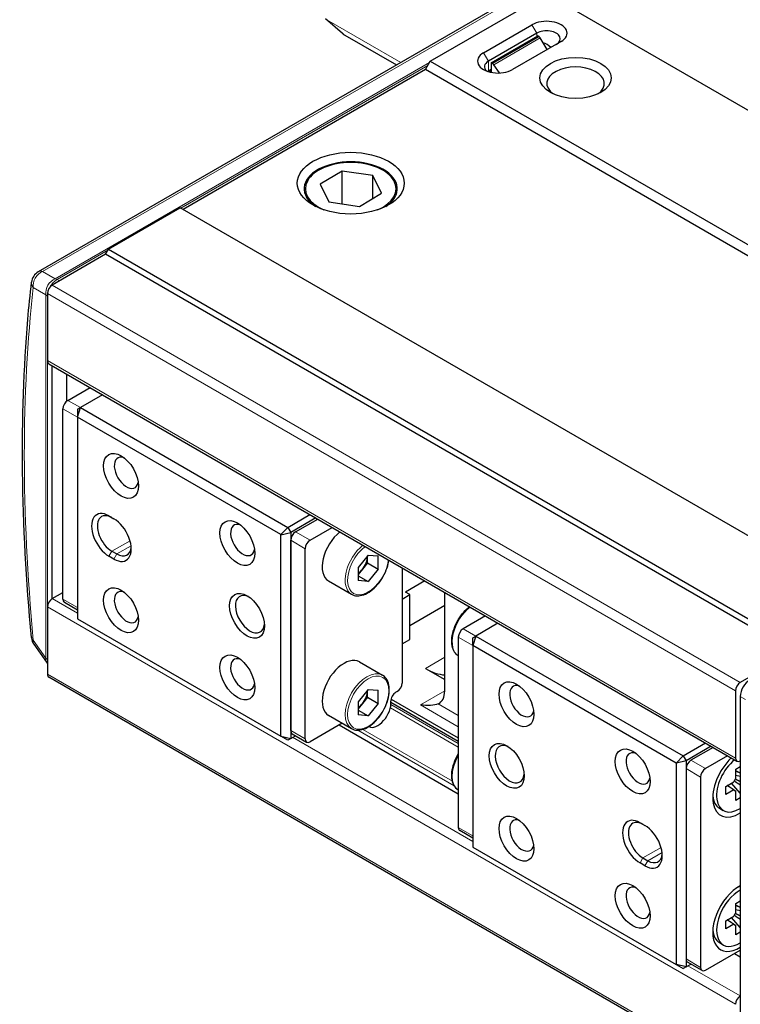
# Model space of a CAD drawing. Header units: millimetres. Extents: x 0 to 7391, y -1386 to 1500.
# Tile 11 of 127: x 1679 to 1732, y 425 to 497. Entities that reach past the tile are written whole.
import ezdxf

# ---------------------------------------------------------------- set-up
doc = ezdxf.new("R2010")
doc.units = ezdxf.units.MM
doc.header["$LTSCALE"] = 0.5
doc.layers.add('可見 (ISO)', color=7, linetype='Continuous', lineweight=25)
doc.layers.add('窄部可見 (ISO)', color=7, linetype='Continuous', lineweight=18)

msp = doc.modelspace()

# ---------------------------------------------------------------- linework, layer by layer
at = {"layer": '可見 (ISO)'}
for p, q in [((1750.029, 518.298), (1680.464, 478.135)), ((1709.063, 493.502), (1717.548, 498.401)), ((1767.753, 469.415), (1717.548, 498.401)), ((1702.665, 495.516), (1701.423, 496.599)), ((1712.952, 494.114), (1716.487, 496.155)), ((1716.841, 495.543), (1713.305, 493.502)), ((1702.822, 495.404), (1706.599, 493.224)), ((1713.514, 493.377), (1716.916, 495.341)), ((1718.609, 494.931), (1715.073, 492.889)), ((1717.002, 495.288), (1716.916, 495.341)), ((1717.607, 494.352), (1717.09, 495.195)), ((1708.709, 492.889), (1709.063, 493.502)), ((1709.063, 493.502), (1759.267, 464.516)), ((1713.606, 493.327), (1713.514, 493.377)), ((1713.514, 493.377), (1713.514, 492.724)), ((1708.709, 492.889), (1691.032, 482.683)), ((1758.914, 463.904), (1708.709, 492.889)), ((1713.514, 492.887), (1713.305, 492.767)), ((1713.514, 492.724), (1713.362, 492.799)), ((1714.106, 492.637), (1713.701, 493.238)), ((1702.632, 485.476), (1701.025, 484.519)), ((1704.872, 485.151), (1702.632, 485.476)), ((1702.632, 483.095), (1702.632, 485.476)), ((1705.504, 483.869), (1704.872, 485.151)), ((1704.872, 483.492), (1704.872, 485.151)), ((1701.025, 484.519), (1701.657, 483.236)), ((1703.897, 482.911), (1705.504, 483.869)), ((1685.587, 479.785), (1690.819, 482.806)), ((1741.024, 453.82), (1690.819, 482.806)), ((1701.657, 483.236), (1703.897, 482.911)), ((1685.375, 479.417), (1685.587, 479.785)), ((1685.587, 479.785), (1735.791, 450.799)), ((1685.375, 479.417), (1681.486, 477.172)), ((1735.579, 450.432), (1685.375, 479.417)), ((1681.132, 476.559), (1681.132, 471.66)), ((1681.236, 471.432), (1731.44, 442.446)), ((1681.486, 454.31), (1681.486, 471.287)), ((1682.546, 468.713), (1682.546, 470.675)), ((1682.617, 468.762), (1684.238, 469.698)), ((1685.157, 469.167), (1683.536, 468.231)), ((1683.324, 468.109), (1683.536, 468.231)), ((1683.329, 467.534), (1683.536, 468.231)), ((1683.536, 468.231), (1698.668, 459.495)), ((1682.263, 454.269), (1682.263, 468.15)), ((1683.324, 468.109), (1683.324, 467.531)), ((1683.329, 467.534), (1683.324, 467.531)), ((1683.324, 467.531), (1683.324, 452.846)), ((1698.168, 458.967), (1683.329, 467.534)), ((1685.622, 460.332), (1685.975, 460.128)), ((1698.668, 459.495), (1700.289, 460.431)), ((1700.714, 460.186), (1698.88, 459.127)), ((1699.234, 459.168), (1700.855, 460.104)), ((1698.168, 458.967), (1698.668, 459.495)), ((1698.173, 458.958), (1698.168, 458.967)), ((1698.173, 458.958), (1698.88, 459.127)), ((1698.173, 444.273), (1698.173, 458.958)), ((1698.668, 459.495), (1698.88, 459.127)), ((1698.88, 459.127), (1698.88, 444.104)), ((1700.294, 458.556), (1701.916, 459.492)), ((1698.88, 444.675), (1698.88, 458.556)), ((1685.834, 457.76), (1686.188, 457.556)), ((1699.941, 444.063), (1699.941, 457.943)), ((1704.537, 457.479), (1703.814, 456.579)), ((1704.537, 457.479), (1705.26, 457.414)), ((1685.975, 457.188), (1685.622, 457.392)), ((1704.482, 456.899), (1704.121, 456.449)), ((1704.482, 457.381), (1704.482, 457.41)), ((1704.482, 456.899), (1704.482, 457.381)), ((1704.482, 456.899), (1705.26, 456.45)), ((1705.26, 456.45), (1705.26, 457.414)), ((1703.814, 456.579), (1703.814, 455.615)), ((1704.121, 456.449), (1703.814, 456.068)), ((1705.26, 456.45), (1704.537, 455.551)), ((1707.012, 456.55), (1707.012, 448.145)), ((1701.644, 455.587), (1703.324, 454.617)), ((1703.814, 455.968), (1704.537, 455.551)), ((1704.537, 455.551), (1703.814, 455.615)), ((1708.669, 455.593), (1707.259, 454.78)), ((1681.486, 454.31), (1682.263, 454.759)), ((1707.012, 454.269), (1707.578, 454.596)), ((1707.578, 454.596), (1707.259, 454.78)), ((1707.578, 451.33), (1707.578, 454.596)), ((1710.123, 447.574), (1710.123, 454.753)), ((1682.367, 454.04), (1683.324, 453.488)), ((1681.132, 453.698), (1681.132, 448.799)), ((1707.578, 452.35), (1710.123, 453.82)), ((1683.324, 452.846), (1683.329, 452.837)), ((1683.329, 452.837), (1698.168, 444.27)), ((1713.089, 453.041), (1711.467, 452.105)), ((1714.008, 452.511), (1712.386, 451.574)), ((1707.012, 451.003), (1707.578, 451.33)), ((1711.114, 451.493), (1711.114, 437.612)), ((1712.174, 451.452), (1712.386, 451.574)), ((1712.174, 450.875), (1712.174, 451.452)), ((1712.386, 451.574), (1712.179, 450.878)), ((1712.386, 451.574), (1727.519, 442.838)), ((1680.146, 450.976), (1681.065, 449.669)), ((1712.179, 450.878), (1712.174, 450.875)), ((1712.174, 450.875), (1712.174, 436.189)), ((1727.019, 442.31), (1712.179, 450.878)), ((1735.579, 450.432), (1731.69, 448.186)), ((1703.894, 449.686), (1705.574, 448.716)), ((1708.709, 449.207), (1710.123, 448.39)), ((1731.44, 419.584), (1681.236, 448.57)), ((1704.537, 447.681), (1703.814, 446.781)), ((1704.482, 447.583), (1704.482, 447.612)), ((1704.482, 447.101), (1704.482, 447.583)), ((1704.537, 447.681), (1705.26, 447.616)), ((1705.26, 446.652), (1705.26, 447.616)), ((1706.658, 447.533), (1706.545, 447.467)), ((1731.337, 447.574), (1731.337, 442.675)), ((1703.814, 446.781), (1703.814, 445.817)), ((1704.482, 447.101), (1704.121, 446.651)), ((1704.482, 447.101), (1705.26, 446.652)), ((1706.198, 446.743), (1711.114, 443.905)), ((1706.205, 446.978), (1711.114, 444.144)), ((1731.69, 447.167), (1731.69, 420.628)), ((1704.121, 446.651), (1703.814, 446.27)), ((1703.814, 446.17), (1704.537, 445.753)), ((1705.26, 446.652), (1704.537, 445.753)), ((1701.644, 445.789), (1703.324, 444.819)), ((1704.537, 445.753), (1703.814, 445.817)), ((1702.641, 445.213), (1700.294, 443.859)), ((1702.416, 445.084), (1711.114, 440.062)), ((1698.168, 444.27), (1698.173, 444.273)), ((1698.668, 443.981), (1698.168, 444.27)), ((1698.173, 444.273), (1698.88, 444.104)), ((1698.88, 444.104), (1698.668, 443.981)), ((1698.88, 444.104), (1699.229, 444.305)), ((1698.984, 444.447), (1700.044, 443.834)), ((1727.519, 442.838), (1729.14, 443.774)), ((1729.564, 443.529), (1727.731, 442.471)), ((1729.706, 443.447), (1728.084, 442.511)), ((1727.519, 442.838), (1727.019, 442.31)), ((1727.731, 442.471), (1727.024, 442.301)), ((1727.519, 442.838), (1727.731, 442.471)), ((1727.731, 442.471), (1727.731, 427.447)), ((1730.766, 442.835), (1729.145, 441.899)), ((1727.024, 442.301), (1727.019, 442.31)), ((1727.024, 427.616), (1727.024, 442.301)), ((1727.731, 441.899), (1727.731, 428.019)), ((1731.358, 441.87), (1731.69, 442.062)), ((1731.358, 441.19), (1731.358, 441.87)), ((1728.791, 441.287), (1728.791, 427.406)), ((1730.63, 440.609), (1731.219, 440.949)), ((1731.69, 441.325), (1731.358, 441.39)), ((1730.63, 440.005), (1730.63, 440.609)), ((1731.219, 440.345), (1730.63, 440.005)), ((1731.69, 440.107), (1731.046, 440.849)), ((1731.358, 439.584), (1731.358, 440.264)), ((1731.69, 439.776), (1731.358, 439.584)), ((1730.162, 439.007), (1730.445, 438.843)), ((1712.174, 436.831), (1711.217, 437.383)), ((1724.372, 437.959), (1724.725, 437.755)), ((1712.174, 436.189), (1712.179, 436.181)), ((1712.179, 436.181), (1727.019, 427.613)), ((1724.584, 435.387), (1724.938, 435.183)), ((1724.725, 434.816), (1724.372, 435.02)), ((1731.358, 432.072), (1731.69, 432.264)), ((1731.358, 431.392), (1731.358, 432.072)), ((1730.63, 430.811), (1731.219, 431.151)), ((1731.69, 430.309), (1731.046, 431.051)), ((1731.69, 431.527), (1731.358, 431.592)), ((1730.63, 430.207), (1730.63, 430.811)), ((1731.219, 430.547), (1730.63, 430.207)), ((1731.358, 429.786), (1731.358, 430.466)), ((1731.69, 429.978), (1731.358, 429.786)), ((1730.162, 429.209), (1730.445, 429.045)), ((1729.145, 427.202), (1731.69, 428.672)), ((1731.266, 428.427), (1731.69, 428.182)), ((1727.019, 427.613), (1727.024, 427.616)), ((1727.019, 427.613), (1727.519, 427.325)), ((1727.731, 427.447), (1727.024, 427.616)), ((1727.731, 427.447), (1727.519, 427.325)), ((1727.731, 427.447), (1728.079, 427.648)), ((1728.895, 427.177), (1727.834, 427.79))]:
    msp.add_line(p, q, dxfattribs=at)
for centre, start, end in [((1703.322, 496.27), 228.92937, 240), ((1680.964, 477.269), 120, 173.50914), ((1680.964, 451.551), 185.29527, 215.10391), ((1681.883, 450.244), 215.10391, 221.36258)]:
    msp.add_arc(centre, 1, start, end, dxfattribs=at)
for centre, major_axis, ratio, start_param, end_param in [((1717.548, 495.543), (1.5, 0), 0.57735, 5.497787, 8.63938), ((1717.548, 495.135), (1, 0), 0.57735, 5.497787, 8.63938), ((1717.002, 495.124), (0.095, -0.176), 0.556849, 1.672012, 2.373086), ((1717.548, 493.583), (0.707, -1.225), 0.57735, 2.037562, 2.601046), ((1714.013, 493.502), (-1.5, 0), 0.57735, 5.497787, 8.63938), ((1714.013, 493.093), (-1, 0), 0.57735, 5.497787, 6.842175), ((1714.013, 491.542), (0.707, -1.225), 0.57735, 3.141593, 3.185773), ((1713.606, 493.163), (-0.105, 0.17), 0.597148, 4.778677, 5.479751), ((1719.669, 491.869), (2.1, 0), 0.57735, 5.610706, 10.097257), ((1703.265, 484.194), (3.4, 0), 0.57735, 5.568852, 10.139111), ((1703.265, 484.194), (3.307, 0), 0.57735, 5.344791, 10.363172), ((1681.486, 476.764), (0.25, 0.433), 0.57735, 0.785398, 2.356194), ((1681.486, 471.865), (-0.25, -0.433), 0.57735, 5.497787, 6.283185), ((1682.617, 468.354), (0.25, 0.433), 0.57735, 0.785398, 2.356194), ((1686.895, 463.475), (-0.625, 1.083), 0.57735, 5.698972, 10.008991), ((1685.622, 458.862), (-0.9, 1.559), 0.57735, 5.497787, 8.63938), ((1685.834, 458.984), (-0.75, 1.299), 0.57735, 5.497787, 8.63938), ((1685.975, 458.658), (0.9, -1.559), 0.57735, 5.497787, 8.63938), ((1695.38, 458.576), (-0.625, 1.083), 0.57735, 5.698972, 10.008991), ((1699.234, 458.76), (0.25, 0.433), 0.57735, 0.785398, 2.356194), ((1702.769, 457.535), (-1.125, -1.949), 0.57735, 4.113831, 6.283185), ((1700.294, 458.148), (-0.25, -0.433), 0.57735, 3.926991, 5.497787), ((1686.188, 458.78), (0.75, -1.299), 0.57735, 5.497787, 6.973002), ((1703.759, 456.964), (0.511, 0.886), 0.57735, 4.45059, 5.497787), ((1703.759, 456.964), (0.511, 0.886), 0.57735, 5.497787, 5.53259), ((1703.759, 456.964), (0.511, 0.886), 0.57735, 4.002858, 4.45059), ((1686.895, 453.677), (-0.625, 1.083), 0.57735, 5.698972, 10.008991), ((1695.91, 453.167), (-0.75, 1.299), 0.57735, 5.593368, 10.114595), ((1681.486, 453.902), (0.25, 0.433), 0.57735, 0.785398, 2.356194), ((1682.617, 454.473), (-0.25, -0.433), 0.57735, 5.497787, 6.283185), ((1713.659, 452.473), (1.25, -2.165), 0.57735, 3.809564, 3.827529), ((1711.467, 451.697), (0.25, 0.433), 0.57735, 0.785398, 2.356194), ((1695.38, 448.778), (-0.625, 1.083), 0.57735, 5.698972, 10.008991), ((1702.769, 447.737), (1.125, 1.949), 0.57735, 0, 3.141593), ((1708.709, 453.289), (2.5, -4.33), 0.57735, 5.497787, 5.909304), ((1681.486, 449.003), (-0.25, -0.433), 0.57735, 5.497787, 6.283185), ((1706.658, 447.941), (0.25, 0.433), 0.57735, 3.926991, 5.497787), ((1731.69, 447.778), (-0.25, -0.433), 0.57735, 3.926991, 5.497787), ((1732.398, 447.573), (0.5, 0.866), 0.578934, 0.786768, 2.354825), ((1703.759, 447.166), (0.511, 0.886), 0.57735, 4.450589, 5.497787), ((1703.759, 447.166), (0.511, 0.886), 0.57735, 5.497787, 5.53259), ((1706.545, 447.059), (0.25, 0.433), 0.57735, 0.785398, 2.464514), ((1708.709, 448.39), (1, -1.732), 0.57735, 6.220521, 7.068583), ((1715.745, 446.818), (-0.625, 1.083), 0.57735, 5.698972, 10.008991), ((1705.244, 446.145), (-0.675, -1.169), 0.57735, 0.021028, 2.464514), ((1703.759, 447.166), (0.511, 0.886), 0.57735, 4.002858, 4.450589), ((1699.234, 444.88), (-0.25, -0.433), 0.57735, 5.497787, 6.283185), ((1700.294, 444.267), (-0.25, -0.433), 0.57735, 5.497787, 7.068583), ((1714.861, 442.226), (-0.75, 1.299), 0.57735, 5.593368, 10.114595), ((1724.231, 441.919), (-0.625, 1.083), 0.57735, 5.698972, 10.008991), ((1728.084, 442.103), (0.25, 0.433), 0.57735, 0.785398, 2.356194), ((1731.62, 440.878), (-1.375, -2.382), 0.57735, 4.23326, 7.104815), ((1731.62, 440.878), (-1.175, -2.035), 0.57735, 4.142575, 7.110986), ((1731.69, 442.879), (-0.25, -0.433), 0.57735, 5.497787, 7.068583), ((1729.145, 441.491), (-0.25, -0.433), 0.57735, 3.926991, 5.497787), ((1731.62, 440.878), (-0.338, -0.586), 0.57735, 4.50523, 4.919548), ((1731.62, 440.878), (-0.338, -0.586), 0.57735, 6.076026, 6.490344), ((1731.337, 441.042), (-1.175, -2.035), 0.57735, 5.579637, 6.283185), ((1715.745, 437.02), (-0.625, 1.083), 0.57735, 5.698972, 10.008991), ((1724.372, 436.49), (-0.9, 1.559), 0.57735, 5.497787, 8.63938), ((1724.584, 436.612), (-0.75, 1.299), 0.57735, 5.497787, 8.63938), ((1711.467, 437.817), (-0.25, -0.433), 0.57735, 5.497787, 6.283185), ((1724.725, 436.286), (0.9, -1.559), 0.57735, 5.497787, 8.63938), ((1724.938, 436.408), (0.75, -1.299), 0.57735, 5.497787, 6.973002), ((1724.231, 432.121), (-0.625, 1.083), 0.57735, 5.698972, 10.008991), ((1731.62, 431.08), (-1.375, -2.382), 0.57735, 3.890759, 7.104815), ((1731.62, 431.08), (-1.175, -2.035), 0.57735, 3.884589, 7.110986), ((1731.337, 431.244), (-1.175, -2.035), 0.57735, 3.712754, 3.845141), ((1731.62, 431.08), (-0.338, -0.586), 0.57735, 4.50523, 4.919548), ((1731.62, 431.08), (-0.338, -0.586), 0.57735, 6.076026, 6.490344), ((1731.337, 431.244), (-1.175, -2.035), 0.57735, 5.579637, 6.283185), ((1728.084, 428.223), (-0.25, -0.433), 0.57735, 5.497787, 6.283185), ((1729.145, 427.61), (-0.25, -0.433), 0.57735, 5.497787, 7.068583), ((1731.69, 424.916), (-0.25, -0.433), 0.57735, 3.926991, 5.497787)]:
    msp.add_ellipse(centre, major_axis=major_axis, ratio=ratio, start_param=start_param, end_param=end_param, dxfattribs=at)
for centre, major_axis in [((1719.669, 492.277), (2.6, 0)), ((1703.265, 484.602), (3.9, 0)), ((1686.506, 463.251), (0.9, -1.559)), ((1694.991, 458.352), (0.9, -1.559)), ((1686.506, 453.453), (0.9, -1.559)), ((1695.698, 453.044), (-0.9, 1.559)), ((1694.991, 448.554), (0.9, -1.559)), ((1715.356, 446.594), (-0.9, 1.559)), ((1714.649, 442.103), (0.9, -1.559)), ((1723.842, 441.695), (-0.9, 1.559)), ((1715.356, 436.796), (-0.9, 1.559)), ((1723.842, 431.897), (-0.9, 1.559))]:
    msp.add_ellipse(centre, major_axis=major_axis, ratio=0.57735, dxfattribs=at)
for points, knots in [([(1679.968, 451.459), (1679.199, 459.756), (1679.106, 467.647), (1679.778, 475.574), (1679.868, 476.485), (1679.97, 477.382)], [0, 0, 0, 0, 2.800813, 2.800813, 3.17091, 3.17091, 3.17091, 3.17091]), ([(1703.324, 454.617), (1703.444, 454.548), (1703.582, 454.509), (1703.881, 454.495), (1704.043, 454.522), (1704.381, 454.642), (1704.557, 454.739), (1704.899, 454.991), (1705.065, 455.146), (1705.37, 455.5), (1705.509, 455.697), (1705.747, 456.114), (1705.846, 456.333), (1705.983, 456.738), (1706.027, 456.924), (1706.053, 457.104)], [2.356194, 2.356194, 2.356194, 2.356194, 2.645082, 2.645082, 2.951625, 2.951625, 3.278118, 3.278118, 3.607463, 3.607463, 3.93527, 3.93527, 4.262394, 4.262394, 4.538988, 4.538988, 4.538988, 4.538988]), ([(1711.114, 450.12), (1711.004, 450.189), (1710.91, 450.283), (1710.753, 450.527), (1710.696, 450.681), (1710.631, 451.034), (1710.626, 451.234), (1710.673, 451.657), (1710.725, 451.879), (1710.879, 452.319), (1710.98, 452.538), (1711.222, 452.953), (1711.362, 453.148), (1711.645, 453.469), (1711.783, 453.6), (1711.927, 453.712)], [3.946421, 3.946421, 3.946421, 3.946421, 4.215878, 4.215878, 4.522421, 4.522421, 4.848914, 4.848914, 5.178259, 5.178259, 5.506067, 5.506067, 5.83319, 5.83319, 6.109785, 6.109785, 6.109785, 6.109785]), ([(1703.324, 444.819), (1703.444, 444.75), (1703.582, 444.711), (1703.881, 444.697), (1704.043, 444.724), (1704.381, 444.844), (1704.557, 444.941), (1704.899, 445.193), (1705.065, 445.348), (1705.37, 445.702), (1705.509, 445.899), (1705.747, 446.316), (1705.846, 446.535), (1705.994, 446.974), (1706.043, 447.195), (1706.086, 447.616), (1706.079, 447.817), (1706.005, 448.178), (1705.939, 448.339), (1705.77, 448.572), (1705.679, 448.656), (1705.574, 448.716)], [2.356195, 2.356195, 2.356195, 2.356195, 2.645082, 2.645082, 2.951625, 2.951625, 3.278118, 3.278118, 3.607463, 3.607463, 3.935271, 3.935271, 4.262394, 4.262394, 4.590268, 4.590268, 4.919657, 4.919657, 5.245592, 5.245592, 5.497787, 5.497787, 5.497787, 5.497787]), ([(1709.645, 446.625), (1709.512, 446.567), (1709.307, 446.521), (1708.848, 446.491), (1708.592, 446.508), (1708.356, 446.553)], [0.3253911, 0.3253911, 0.3253911, 0.3253911, 0.4002104, 0.4002104, 0.4750297, 0.4750297, 0.4750297, 0.4750297]), ([(1711.114, 440.322), (1711.004, 440.391), (1710.91, 440.485), (1710.753, 440.729), (1710.696, 440.883), (1710.631, 441.236), (1710.626, 441.436), (1710.673, 441.859), (1710.725, 442.081), (1710.879, 442.522), (1710.98, 442.741), (1711.105, 442.955), (1711.109, 442.962), (1711.114, 442.969)], [3.94642, 3.94642, 3.94642, 3.94642, 4.215878, 4.215878, 4.522421, 4.522421, 4.848914, 4.848914, 5.178259, 5.178259, 5.506066, 5.506066, 5.517354, 5.517354, 5.517354, 5.517354])]:
    msp.add_open_spline(points, degree=3, knots=knots, dxfattribs=at)
for points, weights in [([(1731.358, 441.743), (1731.518, 441.667), (1731.69, 441.584)], [1.01827494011, 1.01723025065, 1.01518924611]), ([(1731.69, 441.573), (1731.518, 441.657), (1731.358, 441.734)], [1.01643810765, 1.01805029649, 1.01877608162]), ([(1731.69, 440.695), (1731.454, 440.855), (1731.242, 440.999)], [1.01518924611, 1.01798668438, 1.01891245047]), ([(1731.326, 441.146), (1731.501, 441.061), (1731.69, 440.969)], [1.01891245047, 1.01821161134, 1.01643810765]), ([(1731.219, 440.345), (1730.965, 440.518), (1730.74, 440.673)], [1.0126868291, 1.01666457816, 1.01827494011]), ([(1730.748, 440.677), (1731.032, 440.484), (1731.358, 440.264)], [1.01877608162, 1.01737740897, 1.0126868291]), ([(1731.358, 431.945), (1731.518, 431.869), (1731.69, 431.786)], [1.01827494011, 1.01723025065, 1.01518924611]), ([(1731.69, 431.775), (1731.518, 431.859), (1731.358, 431.936)], [1.01643810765, 1.01805029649, 1.01877608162]), ([(1730.748, 430.879), (1731.032, 430.686), (1731.358, 430.466)], [1.01877608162, 1.01737740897, 1.0126868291]), ([(1731.69, 430.898), (1731.454, 431.057), (1731.242, 431.201)], [1.01518924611, 1.01798668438, 1.01891245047]), ([(1731.326, 431.348), (1731.501, 431.263), (1731.69, 431.171)], [1.01891245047, 1.01821161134, 1.01643810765]), ([(1731.219, 430.547), (1730.965, 430.72), (1730.74, 430.875)], [1.0126868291, 1.01666457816, 1.01827494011])]:
    msp.add_rational_spline(points, weights, degree=2, dxfattribs=at)
at = {"layer": '窄部可見 (ISO)'}
for p, q in [((1750.346, 518.327), (1680.781, 478.163)), ((1701.527, 496.525), (1702.769, 495.442)), ((1706.921, 493.41), (1701.527, 496.525)), ((1716.487, 496.155), (1716.841, 495.543)), ((1716.841, 495.298), (1716.841, 495.543)), ((1702.769, 495.442), (1706.605, 493.228)), ((1713.606, 493.327), (1717.002, 495.288)), ((1717.09, 495.195), (1713.701, 493.238)), ((1712.952, 494.114), (1713.305, 493.502)), ((1681.7, 477.633), (1709.002, 493.396)), ((1713.305, 492.767), (1713.305, 493.502)), ((1708.879, 493.183), (1690.862, 482.781)), ((1685.544, 479.711), (1681.846, 477.575)), ((1680.781, 478.163), (1681.7, 477.633)), ((1681.846, 477.575), (1682.015, 477.477)), ((1681.017, 476.45), (1680.098, 476.98)), ((1681.486, 477.172), (1731.69, 448.186)), ((1681.017, 449.956), (1681.017, 476.45)), ((1731.337, 447.574), (1681.132, 476.559)), ((1681.132, 471.66), (1731.337, 442.675)), ((1681.139, 471.582), (1681.139, 453.785)), ((1682.617, 468.762), (1683.536, 468.231)), ((1683.324, 467.537), (1682.263, 468.15)), ((1699.234, 459.168), (1700.294, 458.556)), ((1687.157, 458.523), (1685.834, 457.76)), ((1699.941, 457.943), (1698.88, 458.556)), ((1685.834, 457.76), (1685.622, 457.392)), ((1686.188, 457.556), (1685.975, 457.188)), ((1687.233, 458.159), (1686.188, 457.556)), ((1681.486, 454.31), (1683.324, 453.249)), ((1682.263, 454.269), (1683.324, 453.657)), ((1731.337, 424.712), (1681.132, 453.698)), ((1711.467, 452.105), (1712.386, 451.574)), ((1680.098, 451.263), (1681.017, 449.956)), ((1712.174, 450.88), (1711.114, 451.493)), ((1708.709, 449.207), (1710.123, 450.023)), ((1681.132, 448.799), (1731.337, 419.813)), ((1708.356, 446.553), (1710.123, 447.574)), ((1732.075, 446.945), (1731.69, 447.167)), ((1706.153, 446.333), (1711.114, 443.469)), ((1706.193, 446.577), (1711.114, 443.736)), ((1711.114, 444.961), (1708.356, 446.553)), ((1709.645, 446.625), (1711.114, 445.777)), ((1698.88, 444.675), (1699.941, 444.063)), ((1703.782, 444.703), (1710.808, 440.647)), ((1704.144, 444.761), (1710.678, 440.989)), ((1699.022, 444.185), (1712.174, 436.592)), ((1728.084, 442.511), (1729.145, 441.899)), ((1728.791, 441.287), (1727.731, 441.899)), ((1711.114, 437.612), (1712.174, 437)), ((1725.907, 436.151), (1724.584, 435.387)), ((1724.372, 435.02), (1724.584, 435.387)), ((1725.983, 435.787), (1724.938, 435.183)), ((1724.725, 434.816), (1724.938, 435.183)), ((1727.731, 428.019), (1728.791, 427.406)), ((1731.62, 428.631), (1731.69, 428.59)), ((1727.872, 427.529), (1731.69, 425.324))]:
    msp.add_line(p, q, dxfattribs=at)
for centre, major_axis, ratio, start_param, end_param in [((1703.322, 496.27), (-0.657, -0.754), 0.811336, 0, 0.157432), ((1703.322, 496.27), (-0.5, -0.866), 0.57735, 6.170698, 6.283185), ((1680.964, 477.269), (-0.5, -0.866), 0.829213, 3.96051, 5.464268), ((1680.964, 477.269), (-0.5, 0.866), 0.57735, 5.759587, 6.283185), ((1681.883, 476.738), (0.5, 0.866), 0.829213, 0.818917, 2.322676), ((1681.883, 476.738), (-0.5, -0.866), 0.636121, 3.92836, 4.761002), ((1681.883, 476.738), (0.5, -0.866), 0.57735, 2.408554, 2.617994), ((1680.964, 477.269), (-0.994, 0.113), 0.685828, 0, 0.595549), ((1681.883, 476.738), (1, 0), 0.57735, 3.665191, 3.863506), ((1704.449, 456.566), (-1.125, -1.949), 0.57735, 4.113831, 6.283185), ((1704.537, 456.515), (-1.062, -1.84), 0.57735, 4.073136, 8.493235), ((1712.263, 452.054), (-1.125, -1.949), 0.57735, 4.113831, 6.261574), ((1680.964, 451.551), (-0.996, -0.092), 0.453134, 0, 0.475703), ((1680.964, 451.551), (-0.818, -0.575), 0.539888, 5.776814, 6.283185), ((1681.883, 450.244), (-0.818, -0.575), 0.539888, 5.776814, 6.283185), ((1681.883, 450.244), (1, 0), 0.57735, 3.665191, 3.863506), ((1704.449, 446.768), (-1.125, -1.949), 0.57735, 3.141593, 6.283185), ((1712.263, 442.256), (-1.125, -1.949), 0.57735, 4.734001, 6.261574)]:
    msp.add_ellipse(centre, major_axis=major_axis, ratio=ratio, start_param=start_param, end_param=end_param, dxfattribs=at)
msp.add_ellipse((1704.537, 446.717), major_axis=(1.062, 1.84), ratio=0.57735, dxfattribs=at)
msp.add_open_spline([(1680.098, 476.98), (1679.664, 473.165), (1679.445, 469.079), (1679.445, 464.774), (1679.445, 460.47), (1679.664, 455.947), (1680.098, 451.263)], degree=3, knots=[2.9818365, 2.9818365, 2.9818365, 2.9818365, 3.1415927, 3.1415927, 3.1415927, 3.3013488, 3.3013488, 3.3013488, 3.3013488], dxfattribs=at)

doc.saveas('drawing.dxf')
